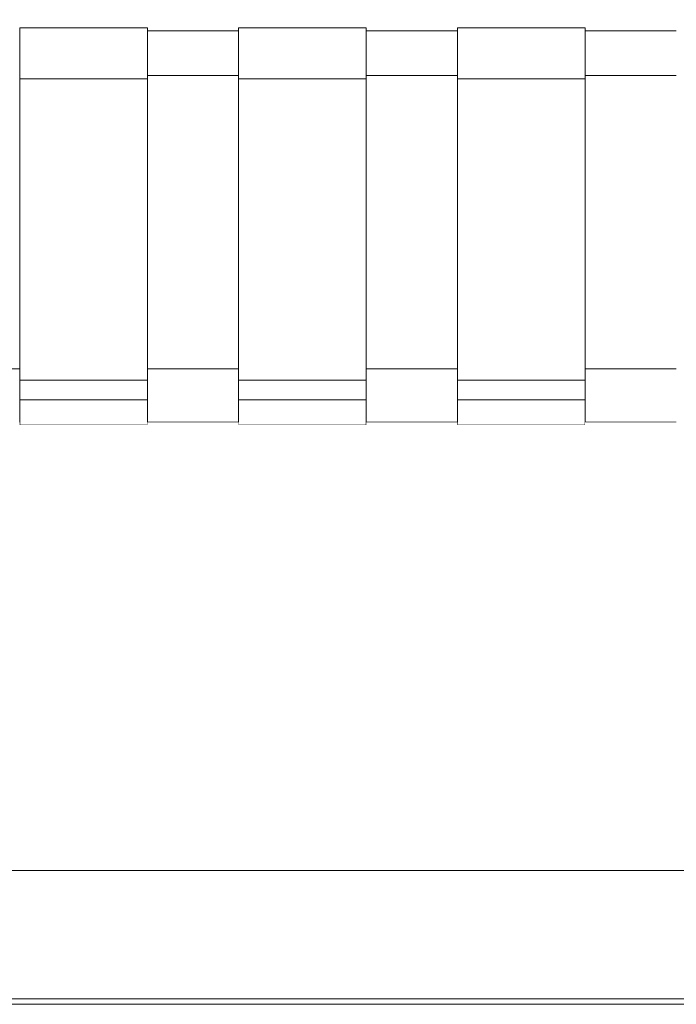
# Model space of a CAD drawing. Header units: millimetres. Extents: x -30280 to 100171, y -17460 to 4378.
# Tile 213 of 256: x 75877 to 76122, y -9810 to -9442. Entities that reach past the tile are written whole.
import ezdxf

# ---------------------------------------------------------------- set-up
doc = ezdxf.new("R2010")
doc.units = ezdxf.units.MM
doc.header["$MEASUREMENT"] = 0
doc.linetypes.add('Wipeout_Contour', pattern=[1000, 0, -1000])
for name, color, linetype in [('Nuevo_09_EI_Mobiliari general', 7, 'Continuous'), ('Nuevo_14_PAV_Soft Light Grey 0554', 7, 'Continuous'), ('Nuevo_Ventanas Archicad', 7, 'Continuous')]:
    doc.layers.add(name, color=color, linetype=linetype)
for name, color, linetype, lineweight in [('Nuevo_09_EI_Mobiliari general_Pluma_Nº__1', 7, 'Continuous', 5), ('Nuevo_14_PAV_Soft Light Grey 0554_Pluma_Nº__29', 7, 'Continuous', 20), ('Nuevo_Ventanas Archicad_Pluma_Nº__1', 7, 'Continuous', 5)]:
    doc.layers.add(name, color=color, linetype=linetype, lineweight=lineweight)

# ---------------------------------------------------------------- blocks, each defined once
blk = doc.blocks.new('Elem Sección_286_3', base_point=(91863.52, -13459.98))
at = {"color": 254, "linetype": 'Wipeout_Contour', "lineweight": 0, "ltscale": 305828.824632}
blk.add_wipeout([(75842.57, -9508.54), (75842.57, -9572.72), (75876.64, -9572.72), (75876.64, -9508.54)], dxfattribs=at).dxf.layer = 'Nuevo_09_EI_Mobiliari general'
at = {"color": 254, "linetype": 'Wipeout_Contour', "lineweight": 0, "ltscale": 306153.304184}
blk.add_wipeout([(75924.33, -9508.54), (75924.33, -9572.72), (75958.4, -9572.72), (75958.4, -9508.54)], dxfattribs=at).dxf.layer = 'Nuevo_09_EI_Mobiliari general'
at = {"color": 254, "linetype": 'Wipeout_Contour', "lineweight": 0, "ltscale": 306477.789164}
blk.add_wipeout([(76040.16, -9508.54), (76006.09, -9508.54), (76006.09, -9572.72), (76040.16, -9572.72)], dxfattribs=at).dxf.layer = 'Nuevo_09_EI_Mobiliari general'
at = {"color": 254, "linetype": 'Wipeout_Contour', "lineweight": 0, "ltscale": 306802.279556}
blk.add_wipeout([(76087.85, -9508.54), (76087.85, -9572.72), (76121.91, -9572.72), (76121.91, -9508.54)], dxfattribs=at).dxf.layer = 'Nuevo_09_EI_Mobiliari general'
at = {"color": 254, "linetype": 'Wipeout_Contour', "lineweight": 0, "ltscale": 305854.853261}
blk.add_wipeout([(75876.64, -9592.65), (75842.57, -9592.65), (75842.57, -9592.73), (75876.64, -9592.73)], dxfattribs=at).dxf.layer = 'Nuevo_09_EI_Mobiliari general'
at = {"color": 254, "linetype": 'Wipeout_Contour', "lineweight": 0, "ltscale": 306179.305228}
blk.add_wipeout([(75958.4, -9592.65), (75924.33, -9592.65), (75924.33, -9592.73), (75958.4, -9592.73)], dxfattribs=at).dxf.layer = 'Nuevo_09_EI_Mobiliari general'
at = {"color": 254, "linetype": 'Wipeout_Contour', "lineweight": 0, "ltscale": 306503.762681}
blk.add_wipeout([(76040.16, -9592.65), (76006.09, -9592.65), (76006.09, -9592.73), (76040.16, -9592.73)], dxfattribs=at).dxf.layer = 'Nuevo_09_EI_Mobiliari general'
at = {"color": 254, "linetype": 'Wipeout_Contour', "lineweight": 0, "ltscale": 306828.225603}
blk.add_wipeout([(76087.85, -9592.73), (76121.91, -9592.73), (76121.91, -9592.65), (76087.85, -9592.65)], dxfattribs=at).dxf.layer = 'Nuevo_09_EI_Mobiliari general'
at = {"color": 254, "linetype": 'Wipeout_Contour', "lineweight": 0, "ltscale": 3979395.991536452}
blk.add_wipeout([(75565.36, -9439.34), (75565.36, -9508.54), (75581.36, -9508.54), (75581.36, -9446.58), (75631.36, -9446.58), (75631.36, -9445.52), (75679.06, -9445.52), (75679.06, -9446.58), (75713.12, -9446.58), (75713.12, -9445.52), (75760.81, -9445.52), (75760.81, -9446.58), (75794.88, -9446.58), (75794.88, -9445.52), (75842.57, -9445.52), (75842.57, -9446.58), (75876.64, -9446.58), (75876.64, -9445.52), (75924.33, -9445.52), (75924.33, -9446.58), (75958.4, -9446.58), (75958.4, -9445.52), (76006.09, -9445.52), (76006.09, -9446.58), (76040.16, -9446.58), (76040.16, -9445.52), (76087.85, -9445.52), (76087.85, -9446.58), (76121.91, -9446.58), (76121.91, -9445.52), (76169.61, -9445.52), (76169.61, -9446.58), (76203.67, -9446.58), (76203.67, -9445.52), (76251.36, -9445.52), (76251.36, -9446.58), (76301.36, -9446.58), (76301.36, -9508.54), (76317.36, -9508.54), (76317.36, -9439.34), (76316.82, -9438.27), (76315.22, -9437.27), (76312.68, -9436.41), (76309.36, -9435.75), (76305.5, -9435.34), (76301.36, -9435.2), (75581.36, -9435.2), (75577.22, -9435.34), (75573.36, -9435.75), (75570.05, -9436.41), (75567.51, -9437.27), (75565.91, -9438.27)], dxfattribs=at).dxf.layer = 'Nuevo_09_EI_Mobiliari general'
at = {"color": 254, "linetype": 'Wipeout_Contour', "lineweight": 0, "ltscale": 305847.609531}
blk.add_wipeout([(75842.57, -9572.72), (75842.57, -9583.77), (75876.64, -9583.77), (75876.64, -9572.72)], dxfattribs=at).dxf.layer = 'Nuevo_09_EI_Mobiliari general'
at = {"color": 254, "linetype": 'Wipeout_Contour', "lineweight": 0, "ltscale": 306172.069184}
blk.add_wipeout([(75924.33, -9583.77), (75958.4, -9583.77), (75958.4, -9572.72), (75924.33, -9572.72)], dxfattribs=at).dxf.layer = 'Nuevo_09_EI_Mobiliari general'
at = {"color": 254, "linetype": 'Wipeout_Contour', "lineweight": 0, "ltscale": 306496.534277}
blk.add_wipeout([(76006.09, -9583.77), (76040.16, -9583.77), (76040.16, -9572.72), (76006.09, -9572.72)], dxfattribs=at).dxf.layer = 'Nuevo_09_EI_Mobiliari general'
at = {"color": 254, "linetype": 'Wipeout_Contour', "lineweight": 0, "ltscale": 306821.004841}
blk.add_wipeout([(76121.91, -9572.72), (76087.85, -9572.72), (76087.85, -9583.77), (76121.91, -9583.77)], dxfattribs=at).dxf.layer = 'Nuevo_09_EI_Mobiliari general'
at = {"color": 254, "linetype": 'Wipeout_Contour', "lineweight": 0, "ltscale": 306106.803844}
blk.add_wipeout([(75958.4, -9446.58), (75924.33, -9446.58), (75924.33, -9447.35), (75958.4, -9447.35)], dxfattribs=at).dxf.layer = 'Nuevo_09_EI_Mobiliari general'
at = {"color": 254, "linetype": 'Wipeout_Contour', "lineweight": 0, "ltscale": 306431.338048}
blk.add_wipeout([(76040.16, -9446.58), (76006.09, -9446.58), (76006.09, -9447.35), (76040.16, -9447.35)], dxfattribs=at).dxf.layer = 'Nuevo_09_EI_Mobiliari general'
at = {"color": 254, "linetype": 'Wipeout_Contour', "lineweight": 0, "ltscale": 306755.877597}
blk.add_wipeout([(76087.85, -9446.58), (76087.85, -9447.35), (76121.91, -9447.35), (76121.91, -9446.58)], dxfattribs=at).dxf.layer = 'Nuevo_09_EI_Mobiliari general'
at = {"color": 254, "linetype": 'Wipeout_Contour', "lineweight": 0, "ltscale": 306126.090035}
blk.add_wipeout([(75924.33, -9508.54), (75958.4, -9508.54), (75958.4, -9463.3), (75924.33, -9463.3)], dxfattribs=at).dxf.layer = 'Nuevo_09_EI_Mobiliari general'
at = {"color": 254, "linetype": 'Wipeout_Contour', "lineweight": 0, "ltscale": 306450.603825}
blk.add_wipeout([(76006.09, -9463.3), (76006.09, -9508.54), (76040.16, -9508.54), (76040.16, -9463.3)], dxfattribs=at).dxf.layer = 'Nuevo_09_EI_Mobiliari general'
at = {"color": 254, "linetype": 'Wipeout_Contour', "lineweight": 0, "ltscale": 306775.122974}
blk.add_wipeout([(76087.85, -9463.3), (76087.85, -9508.54), (76121.91, -9508.54), (76121.91, -9463.3)], dxfattribs=at).dxf.layer = 'Nuevo_09_EI_Mobiliari general'
at = {"color": 254, "linetype": 'Wipeout_Contour', "lineweight": 0, "ltscale": 305850.730684}
blk.add_wipeout([(75842.57, -9583.77), (75842.57, -9585.18), (75876.64, -9585.18), (75876.64, -9583.77)], dxfattribs=at).dxf.layer = 'Nuevo_09_EI_Mobiliari general'
at = {"color": 254, "linetype": 'Wipeout_Contour', "lineweight": 0, "ltscale": 306175.187031}
blk.add_wipeout([(75924.33, -9585.18), (75958.4, -9585.18), (75958.4, -9583.77), (75924.33, -9583.77)], dxfattribs=at).dxf.layer = 'Nuevo_09_EI_Mobiliari general'
at = {"color": 254, "linetype": 'Wipeout_Contour', "lineweight": 0, "ltscale": 306499.648817}
blk.add_wipeout([(76006.09, -9585.18), (76040.16, -9585.18), (76040.16, -9583.77), (76006.09, -9583.77)], dxfattribs=at).dxf.layer = 'Nuevo_09_EI_Mobiliari general'
at = {"color": 254, "linetype": 'Wipeout_Contour', "lineweight": 0, "ltscale": 306824.1161}
blk.add_wipeout([(76087.85, -9583.77), (76087.85, -9585.18), (76121.91, -9585.18), (76121.91, -9583.77)], dxfattribs=at).dxf.layer = 'Nuevo_09_EI_Mobiliari general'
at = {"color": 254, "linetype": 'Wipeout_Contour', "lineweight": 0, "ltscale": 306109.409031}
blk.add_wipeout([(75958.4, -9447.35), (75924.33, -9447.35), (75924.33, -9457.13), (75958.4, -9457.13)], dxfattribs=at).dxf.layer = 'Nuevo_09_EI_Mobiliari general'
at = {"color": 254, "linetype": 'Wipeout_Contour', "lineweight": 0, "ltscale": 306433.940483}
blk.add_wipeout([(76040.16, -9447.35), (76006.09, -9447.35), (76006.09, -9457.13), (76040.16, -9457.13)], dxfattribs=at).dxf.layer = 'Nuevo_09_EI_Mobiliari general'
at = {"color": 254, "linetype": 'Wipeout_Contour', "lineweight": 0, "ltscale": 306758.477267}
blk.add_wipeout([(76087.85, -9457.13), (76121.91, -9457.13), (76121.91, -9447.35), (76087.85, -9447.35)], dxfattribs=at).dxf.layer = 'Nuevo_09_EI_Mobiliari general'
at = {"color": 254, "linetype": 'Wipeout_Contour', "lineweight": 0, "ltscale": 306177.412087}
blk.add_wipeout([(75924.33, -9592.65), (75958.4, -9592.65), (75958.4, -9585.18), (75924.33, -9585.18)], dxfattribs=at).dxf.layer = 'Nuevo_09_EI_Mobiliari general'
at = {"color": 254, "linetype": 'Wipeout_Contour', "lineweight": 0, "ltscale": 306501.871551}
blk.add_wipeout([(76006.09, -9585.18), (76006.09, -9592.65), (76040.16, -9592.65), (76040.16, -9585.18)], dxfattribs=at).dxf.layer = 'Nuevo_09_EI_Mobiliari general'
at = {"color": 254, "linetype": 'Wipeout_Contour', "lineweight": 0, "ltscale": 306826.336478}
blk.add_wipeout([(76087.85, -9592.65), (76121.91, -9592.65), (76121.91, -9585.18), (76087.85, -9585.18)], dxfattribs=at).dxf.layer = 'Nuevo_09_EI_Mobiliari general'
at = {"color": 254, "linetype": 'Wipeout_Contour', "lineweight": 0, "ltscale": 305944.124756}
blk.add_wipeout([(75924.33, -9445.52), (75876.64, -9445.52), (75876.64, -9446.74), (75924.33, -9446.74)], dxfattribs=at).dxf.layer = 'Nuevo_09_EI_Mobiliari general'
at = {"color": 254, "linetype": 'Wipeout_Contour', "lineweight": 0, "ltscale": 306268.656752}
blk.add_wipeout([(76006.09, -9445.52), (75958.4, -9445.52), (75958.4, -9446.74), (76006.09, -9446.74)], dxfattribs=at).dxf.layer = 'Nuevo_09_EI_Mobiliari general'
at = {"color": 254, "linetype": 'Wipeout_Contour', "lineweight": 0, "ltscale": 306593.194063}
blk.add_wipeout([(76087.85, -9445.52), (76040.16, -9445.52), (76040.16, -9446.74), (76087.85, -9446.74)], dxfattribs=at).dxf.layer = 'Nuevo_09_EI_Mobiliari general'
at = {"color": 254, "linetype": 'Wipeout_Contour', "lineweight": 0, "ltscale": 306112.117129}
blk.add_wipeout([(75924.33, -9457.13), (75924.33, -9458.32), (75958.4, -9458.32), (75958.4, -9457.13)], dxfattribs=at).dxf.layer = 'Nuevo_09_EI_Mobiliari general'
at = {"color": 254, "linetype": 'Wipeout_Contour', "lineweight": 0, "ltscale": 306436.645709}
blk.add_wipeout([(76006.09, -9458.32), (76040.16, -9458.32), (76040.16, -9457.13), (76006.09, -9457.13)], dxfattribs=at).dxf.layer = 'Nuevo_09_EI_Mobiliari general'
at = {"color": 254, "linetype": 'Wipeout_Contour', "lineweight": 0, "ltscale": 306761.179609}
blk.add_wipeout([(76087.85, -9457.13), (76087.85, -9458.32), (76121.91, -9458.32), (76121.91, -9457.13)], dxfattribs=at).dxf.layer = 'Nuevo_09_EI_Mobiliari general'
at = {"color": 254, "linetype": 'Wipeout_Contour', "lineweight": 0, "ltscale": 306015.219608}
blk.add_wipeout([(75924.33, -9584.34), (75876.64, -9584.34), (75876.64, -9593.62), (75924.33, -9593.62)], dxfattribs=at).dxf.layer = 'Nuevo_09_EI_Mobiliari general'
at = {"color": 254, "linetype": 'Wipeout_Contour', "lineweight": 0, "ltscale": 306339.676287}
blk.add_wipeout([(76006.09, -9584.34), (75958.4, -9584.34), (75958.4, -9593.62), (76006.09, -9593.62)], dxfattribs=at).dxf.layer = 'Nuevo_09_EI_Mobiliari general'
at = {"color": 254, "linetype": 'Wipeout_Contour', "lineweight": 0, "ltscale": 306664.138439}
blk.add_wipeout([(76087.85, -9584.34), (76040.16, -9584.34), (76040.16, -9593.62), (76087.85, -9593.62)], dxfattribs=at).dxf.layer = 'Nuevo_09_EI_Mobiliari general'
at = {"color": 254, "linetype": 'Wipeout_Contour', "lineweight": 0, "ltscale": 306113.643252}
blk.add_wipeout([(75924.33, -9458.32), (75924.33, -9463.3), (75958.4, -9463.3), (75958.4, -9458.32)], dxfattribs=at).dxf.layer = 'Nuevo_09_EI_Mobiliari general'
at = {"color": 254, "linetype": 'Wipeout_Contour', "lineweight": 0, "ltscale": 306438.170237}
blk.add_wipeout([(76006.09, -9458.32), (76006.09, -9463.3), (76040.16, -9463.3), (76040.16, -9458.32)], dxfattribs=at).dxf.layer = 'Nuevo_09_EI_Mobiliari general'
at = {"color": 254, "linetype": 'Wipeout_Contour', "lineweight": 0, "ltscale": 306762.702525}
blk.add_wipeout([(76087.85, -9458.32), (76087.85, -9463.3), (76121.91, -9463.3), (76121.91, -9458.32)], dxfattribs=at).dxf.layer = 'Nuevo_09_EI_Mobiliari general'
at = {"color": 254, "linetype": 'Wipeout_Contour', "lineweight": 0, "ltscale": 306011.068143}
blk.add_wipeout([(75876.64, -9584.34), (75924.33, -9584.34), (75924.33, -9577.05), (75876.64, -9577.05)], dxfattribs=at).dxf.layer = 'Nuevo_09_EI_Mobiliari general'
at = {"color": 254, "linetype": 'Wipeout_Contour', "lineweight": 0, "ltscale": 306335.529219}
blk.add_wipeout([(75958.4, -9577.05), (75958.4, -9584.34), (76006.09, -9584.34), (76006.09, -9577.05)], dxfattribs=at).dxf.layer = 'Nuevo_09_EI_Mobiliari general'
at = {"color": 254, "linetype": 'Wipeout_Contour', "lineweight": 0, "ltscale": 306659.995757}
blk.add_wipeout([(76040.16, -9584.34), (76087.85, -9584.34), (76087.85, -9577.05), (76040.16, -9577.05)], dxfattribs=at).dxf.layer = 'Nuevo_09_EI_Mobiliari general'
at = {"color": 254, "linetype": 'Wipeout_Contour', "lineweight": 0, "ltscale": 306017.5791}
blk.add_wipeout([(75924.33, -9593.62), (75876.64, -9593.62), (75876.64, -9593.75), (75924.33, -9593.75)], dxfattribs=at).dxf.layer = 'Nuevo_09_EI_Mobiliari general'
at = {"color": 254, "linetype": 'Wipeout_Contour', "lineweight": 0, "ltscale": 306342.03328}
blk.add_wipeout([(76006.09, -9593.62), (75958.4, -9593.62), (75958.4, -9593.75), (76006.09, -9593.75)], dxfattribs=at).dxf.layer = 'Nuevo_09_EI_Mobiliari general'
at = {"color": 254, "linetype": 'Wipeout_Contour', "lineweight": 0, "ltscale": 306666.492939}
blk.add_wipeout([(76087.85, -9593.62), (76040.16, -9593.62), (76040.16, -9593.75), (76087.85, -9593.75)], dxfattribs=at).dxf.layer = 'Nuevo_09_EI_Mobiliari general'
at = {"layer": 'Nuevo_09_EI_Mobiliari general_Pluma_Nº__1', "color": 7, "linetype": 'Continuous', "lineweight": 5}
for p, q in [((75876.64, -9584.34), (75876.64, -9593.62)), ((75924.33, -9584.34), (75876.64, -9584.34)), ((75924.33, -9584.34), (75924.33, -9593.62)), ((75958.4, -9584.34), (75958.4, -9593.62)), ((76006.09, -9584.34), (75958.4, -9584.34)), ((76006.09, -9584.34), (76006.09, -9593.62)), ((76040.16, -9584.34), (76040.16, -9593.62)), ((76087.85, -9584.34), (76040.16, -9584.34)), ((76087.85, -9584.34), (76087.85, -9593.62)), ((75958.4, -9592.73), (75924.33, -9592.73)), ((76040.16, -9592.73), (76006.09, -9592.73)), ((76121.91, -9592.73), (76087.85, -9592.73)), ((75876.64, -9593.62), (75876.64, -9593.75)), ((75924.33, -9593.75), (75876.64, -9593.75)), ((75924.33, -9593.62), (75924.33, -9593.75)), ((75958.4, -9593.62), (75958.4, -9593.75)), ((76006.09, -9593.75), (75958.4, -9593.75)), ((76006.09, -9593.62), (76006.09, -9593.75)), ((76040.16, -9593.62), (76040.16, -9593.75)), ((76087.85, -9593.75), (76040.16, -9593.75)), ((76087.85, -9593.62), (76087.85, -9593.75))]:
    blk.add_line(p, q, dxfattribs=at)
at = {"color": 254, "linetype": 'Wipeout_Contour', "lineweight": 0, "ltscale": 305947.042812}
blk.add_wipeout([(75924.33, -9446.74), (75876.64, -9446.74), (75876.64, -9457.33), (75924.33, -9457.33)], dxfattribs=at).dxf.layer = 'Nuevo_09_EI_Mobiliari general'
at = {"color": 254, "linetype": 'Wipeout_Contour', "lineweight": 0, "ltscale": 306271.571716}
blk.add_wipeout([(76006.09, -9446.74), (75958.4, -9446.74), (75958.4, -9457.33), (76006.09, -9457.33)], dxfattribs=at).dxf.layer = 'Nuevo_09_EI_Mobiliari general'
at = {"color": 254, "linetype": 'Wipeout_Contour', "lineweight": 0, "ltscale": 306596.105941}
blk.add_wipeout([(76087.85, -9446.74), (76040.16, -9446.74), (76040.16, -9457.33), (76087.85, -9457.33)], dxfattribs=at).dxf.layer = 'Nuevo_09_EI_Mobiliari general'
at = {"layer": 'Nuevo_09_EI_Mobiliari general_Pluma_Nº__1', "color": 7, "linetype": 'Continuous', "lineweight": 5}
for p, q in [((75876.64, -9445.52), (75876.64, -9446.74)), ((75924.33, -9445.52), (75876.64, -9445.52)), ((75924.33, -9445.52), (75924.33, -9446.74)), ((75958.4, -9445.52), (75958.4, -9446.74)), ((76006.09, -9445.52), (75958.4, -9445.52)), ((76006.09, -9445.52), (76006.09, -9446.74)), ((76040.16, -9445.52), (76040.16, -9446.74)), ((76087.85, -9445.52), (76040.16, -9445.52)), ((76087.85, -9445.52), (76087.85, -9446.74)), ((75958.4, -9446.58), (75924.33, -9446.58)), ((76040.16, -9446.58), (76006.09, -9446.58)), ((76121.91, -9446.58), (76087.85, -9446.58))]:
    blk.add_line(p, q, dxfattribs=at)
at = {"color": 254, "linetype": 'Wipeout_Contour', "lineweight": 0, "ltscale": 305950.124219}
blk.add_wipeout([(75924.33, -9457.33), (75876.64, -9457.33), (75876.64, -9459.21), (75924.33, -9459.21)], dxfattribs=at).dxf.layer = 'Nuevo_09_EI_Mobiliari general'
at = {"color": 254, "linetype": 'Wipeout_Contour', "lineweight": 0, "ltscale": 306274.649858}
blk.add_wipeout([(76006.09, -9457.33), (75958.4, -9457.33), (75958.4, -9459.21), (76006.09, -9459.21)], dxfattribs=at).dxf.layer = 'Nuevo_09_EI_Mobiliari general'
at = {"color": 254, "linetype": 'Wipeout_Contour', "lineweight": 0, "ltscale": 306599.180825}
blk.add_wipeout([(76087.85, -9457.33), (76040.16, -9457.33), (76040.16, -9459.21), (76087.85, -9459.21)], dxfattribs=at).dxf.layer = 'Nuevo_09_EI_Mobiliari general'
at = {"layer": 'Nuevo_09_EI_Mobiliari general_Pluma_Nº__1', "color": 7, "linetype": 'Continuous', "lineweight": 5}
for p, q in [((75876.64, -9446.74), (75876.64, -9457.33)), ((75924.33, -9446.74), (75924.33, -9457.33)), ((75958.4, -9446.74), (75958.4, -9457.33)), ((76006.09, -9446.74), (76006.09, -9457.33)), ((76040.16, -9446.74), (76040.16, -9457.33)), ((76087.85, -9446.74), (76087.85, -9457.33))]:
    blk.add_line(p, q, dxfattribs=at)
at = {"color": 254, "linetype": 'Wipeout_Contour', "lineweight": 0, "ltscale": 305951.895771}
blk.add_wipeout([(75876.64, -9464.49), (75924.33, -9464.49), (75924.33, -9459.21), (75876.64, -9459.21)], dxfattribs=at).dxf.layer = 'Nuevo_09_EI_Mobiliari general'
at = {"color": 254, "linetype": 'Wipeout_Contour', "lineweight": 0, "ltscale": 306276.419533}
blk.add_wipeout([(75958.4, -9464.49), (76006.09, -9464.49), (76006.09, -9459.21), (75958.4, -9459.21)], dxfattribs=at).dxf.layer = 'Nuevo_09_EI_Mobiliari general'
at = {"color": 254, "linetype": 'Wipeout_Contour', "lineweight": 0, "ltscale": 306600.948627}
blk.add_wipeout([(76040.16, -9464.49), (76087.85, -9464.49), (76087.85, -9459.21), (76040.16, -9459.21)], dxfattribs=at).dxf.layer = 'Nuevo_09_EI_Mobiliari general'
at = {"layer": 'Nuevo_09_EI_Mobiliari general_Pluma_Nº__1', "color": 7, "linetype": 'Continuous', "lineweight": 5}
for p, q in [((75876.64, -9457.33), (75876.64, -9459.21)), ((75924.33, -9457.33), (75924.33, -9459.21)), ((75958.4, -9457.33), (75958.4, -9459.21)), ((76006.09, -9457.33), (76006.09, -9459.21)), ((76040.16, -9457.33), (76040.16, -9459.21)), ((76087.85, -9457.33), (76087.85, -9459.21))]:
    blk.add_line(p, q, dxfattribs=at)
at = {"color": 254, "linetype": 'Wipeout_Contour', "lineweight": 0, "ltscale": 305981.222472}
blk.add_wipeout([(75876.64, -9464.49), (75876.64, -9577.05), (75924.33, -9577.05), (75924.33, -9464.49)], dxfattribs=at).dxf.layer = 'Nuevo_09_EI_Mobiliari general'
at = {"color": 254, "linetype": 'Wipeout_Contour', "lineweight": 0, "ltscale": 306305.715159}
blk.add_wipeout([(76006.09, -9464.49), (75958.4, -9464.49), (75958.4, -9577.05), (76006.09, -9577.05)], dxfattribs=at).dxf.layer = 'Nuevo_09_EI_Mobiliari general'
at = {"color": 254, "linetype": 'Wipeout_Contour', "lineweight": 0, "ltscale": 306630.213255}
blk.add_wipeout([(76040.16, -9464.49), (76040.16, -9577.05), (76087.85, -9577.05), (76087.85, -9464.49)], dxfattribs=at).dxf.layer = 'Nuevo_09_EI_Mobiliari general'
at = {"layer": 'Nuevo_09_EI_Mobiliari general_Pluma_Nº__1', "color": 7, "linetype": 'Continuous', "lineweight": 5}
for p, q in [((75876.64, -9459.21), (75876.64, -9464.49)), ((75924.33, -9459.21), (75924.33, -9464.49)), ((75958.4, -9459.21), (75958.4, -9464.49)), ((76006.09, -9459.21), (76006.09, -9464.49)), ((76040.16, -9459.21), (76040.16, -9464.49)), ((76087.85, -9459.21), (76087.85, -9464.49)), ((75958.4, -9463.3), (75924.33, -9463.3)), ((76040.16, -9463.3), (76006.09, -9463.3)), ((76121.91, -9463.3), (76087.85, -9463.3)), ((75924.33, -9464.49), (75876.64, -9464.49)), ((75876.64, -9464.49), (75876.64, -9577.05)), ((75924.33, -9577.05), (75924.33, -9464.49)), ((76006.09, -9464.49), (75958.4, -9464.49)), ((75958.4, -9464.49), (75958.4, -9577.05)), ((76006.09, -9577.05), (76006.09, -9464.49)), ((76087.85, -9464.49), (76040.16, -9464.49)), ((76040.16, -9464.49), (76040.16, -9577.05)), ((76087.85, -9577.05), (76087.85, -9464.49)), ((75842.57, -9572.72), (75876.64, -9572.72)), ((75924.33, -9572.72), (75958.4, -9572.72)), ((76006.09, -9572.72), (76040.16, -9572.72)), ((76087.85, -9572.72), (76121.91, -9572.72)), ((75876.64, -9577.05), (75876.64, -9584.34)), ((75876.64, -9577.05), (75924.33, -9577.05)), ((75924.33, -9577.05), (75924.33, -9584.34)), ((75958.4, -9577.05), (75958.4, -9584.34)), ((75958.4, -9577.05), (76006.09, -9577.05)), ((76006.09, -9577.05), (76006.09, -9584.34)), ((76040.16, -9577.05), (76040.16, -9584.34)), ((76040.16, -9577.05), (76087.85, -9577.05)), ((76087.85, -9577.05), (76087.85, -9584.34))]:
    blk.add_line(p, q, dxfattribs=at)
blk = doc.blocks.new('Elem Sección_318_3', base_point=(91863.52, -13459.98))
at = {"color": 254, "linetype": 'Wipeout_Contour', "lineweight": 0, "ltscale": 306276.194222}
blk.add_wipeout([(75621.36, -9807.98), (76261.36, -9807.98), (76261.36, -9759.98), (75621.36, -9759.98)], dxfattribs=at).dxf.layer = 'Nuevo_Ventanas Archicad'
at = {"color": 254, "linetype": 'Wipeout_Contour', "lineweight": 0, "ltscale": 7743803.953411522}
blk.add_wipeout([(75508.49, -9759.98), (75581.36, -9759.98), (75581.36, -9572.72), (75565.36, -9572.72), (75565.36, -9465.33), (75565.36, -9427.32), (75565.36, -9115.01), (75565.36, -9105.4), (75565.36, -9059.76), (75565.91, -9055.67), (75567.51, -9051.85), (75569.36, -9049.46), (75569.36, -9047.89), (75570.94, -9047.89), (75573.36, -9046.05), (75577.22, -9044.47), (75581.36, -9043.93), (76301.36, -9043.93), (76305.5, -9044.47), (76309.36, -9046.05), (76311.78, -9047.89), (76313.36, -9047.89), (76313.36, -9049.46), (76315.22, -9051.85), (76316.82, -9055.67), (76317.36, -9059.76), (76317.36, -9105.4), (76317.36, -9115.01), (76317.36, -9467.64), (76317.36, -9482.6), (76317.36, -9501.04), (76317.36, -9508.54), (76317.36, -9572.72), (76301.36, -9572.72), (76301.36, -9759.98), (76480.4, -9759.98), (76480.4, -9572.72), (76464.4, -9572.72), (76464.4, -9059.76), (76464.95, -9055.67), (76466.54, -9051.85), (76468.4, -9049.46), (76468.4, -9047.89), (76469.98, -9047.89), (76472.4, -9046.05), (76476.26, -9044.47), (76480.4, -9043.93), (77200.4, -9043.93), (77204.54, -9044.47), (77208.4, -9046.05), (77210.82, -9047.89), (77212.4, -9047.89), (77212.4, -9049.46), (77214.26, -9051.85), (77215.86, -9055.67), (77216.4, -9059.76), (77216.4, -9467.64), (77216.4, -9501.04), (77216.4, -9572.72), (77200.4, -9572.72), (77200.4, -9759.98), (77392.66, -9759.98), (77392.66, -9572.72), (77376.66, -9572.72), (77376.66, -9508.54), (77376.66, -9501.04), (77376.66, -9482.6), (77376.66, -9443.87), (77376.66, -9115.01), (77376.66, -9105.4), (77376.66, -9059.76), (77377.21, -9055.67), (77378.8, -9051.85), (77380.66, -9049.46), (77380.66, -9047.89), (77382.24, -9047.89), (77384.66, -9046.05), (77388.52, -9044.47), (77392.66, -9043.93), (78112.66, -9043.93), (78116.8, -9044.47), (78120.66, -9046.05), (78123.08, -9047.89), (78124.66, -9047.89), (78124.66, -9049.46), (78126.52, -9051.85), (78128.11, -9055.67), (78128.66, -9059.76), (78128.66, -9105.4), (78128.66, -9115.01), (78128.66, -9443.87), (78128.66, -9482.6), (78128.66, -9501.04), (78128.66, -9508.54), (78128.66, -9572.72), (78112.66, -9572.72), (78112.66, -9759.98), (78598.47, -9759.98), (78598.47, -7749.98), (75508.49, -7749.98)], dxfattribs=at).dxf.layer = 'Nuevo_Ventanas Archicad'
at = {"color": 254, "linetype": 'Wipeout_Contour', "lineweight": 0, "ltscale": 2755656.434847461}
blk.add_wipeout([(75621.36, -9759.98), (76261.36, -9759.98), (76261.36, -9592.73), (76251.36, -9592.73), (76251.36, -9593.75), (76203.67, -9593.75), (76203.67, -9592.73), (76169.61, -9592.73), (76169.61, -9593.75), (76121.91, -9593.75), (76121.91, -9592.73), (76087.85, -9592.73), (76087.85, -9593.75), (76040.16, -9593.75), (76040.16, -9592.73), (76006.09, -9592.73), (76006.09, -9593.75), (75958.4, -9593.75), (75958.4, -9592.73), (75924.33, -9592.73), (75924.33, -9593.75), (75876.64, -9593.75), (75876.64, -9592.73), (75842.57, -9592.73), (75842.57, -9593.75), (75794.88, -9593.75), (75794.88, -9592.73), (75760.81, -9592.73), (75760.81, -9593.75), (75713.12, -9593.75), (75713.12, -9592.73), (75679.06, -9592.73), (75679.06, -9593.75), (75631.36, -9593.75), (75631.36, -9592.73), (75621.36, -9592.73)], dxfattribs=at).dxf.layer = 'Nuevo_Ventanas Archicad'
at = {"layer": 'Nuevo_Ventanas Archicad_Pluma_Nº__1', "color": 7, "linetype": 'Continuous', "lineweight": 5}
blk.add_line((76261.36, -9759.98), (75621.36, -9759.98), dxfattribs=at)
blk = doc.blocks.new('Elem Sección_352_3', base_point=(91863.52, -13459.98))
at = {"layer": 'Nuevo_14_PAV_Soft Light Grey 0554_Pluma_Nº__29', "color": 7, "linetype": 'Continuous', "lineweight": 20}
blk.add_line((79434.69, -9807.98), (68900.1, -9807.98), dxfattribs=at)
at = {"layer": 'Nuevo_14_PAV_Soft Light Grey 0554_Pluma_Nº__29', "color": 7, "linetype": 'Continuous', "lineweight": 20, "flags": 128}
blk.add_lwpolyline([(79472.69, -9809.98), (79362.13, -9809.98), (78772.29, -9809.98), (78767.29, -9809.98), (78737.29, -9809.98), (69370.1, -9809.98), (68900.1, -9809.98), (68875.1, -9809.98)], dxfattribs=at)

msp = doc.modelspace()

# ---------------------------------------------------------------- block references
at = {"layer": 'Nuevo_09_EI_Mobiliari general', "lineweight": 0}
msp.add_blockref('Elem Sección_286_3', (91863.52, -13459.98), dxfattribs=at)

# ---------------------------------------------------------------- next in the draw order: block references
at = {"layer": 'Nuevo_Ventanas Archicad', "lineweight": 0}
msp.add_blockref('Elem Sección_318_3', (91863.52, -13459.98), dxfattribs=at)

# ---------------------------------------------------------------- next in the draw order: block references
at = {"layer": 'Nuevo_14_PAV_Soft Light Grey 0554', "lineweight": 0}
msp.add_blockref('Elem Sección_352_3', (91863.52, -13459.98), dxfattribs=at)

doc.saveas('drawing.dxf')
